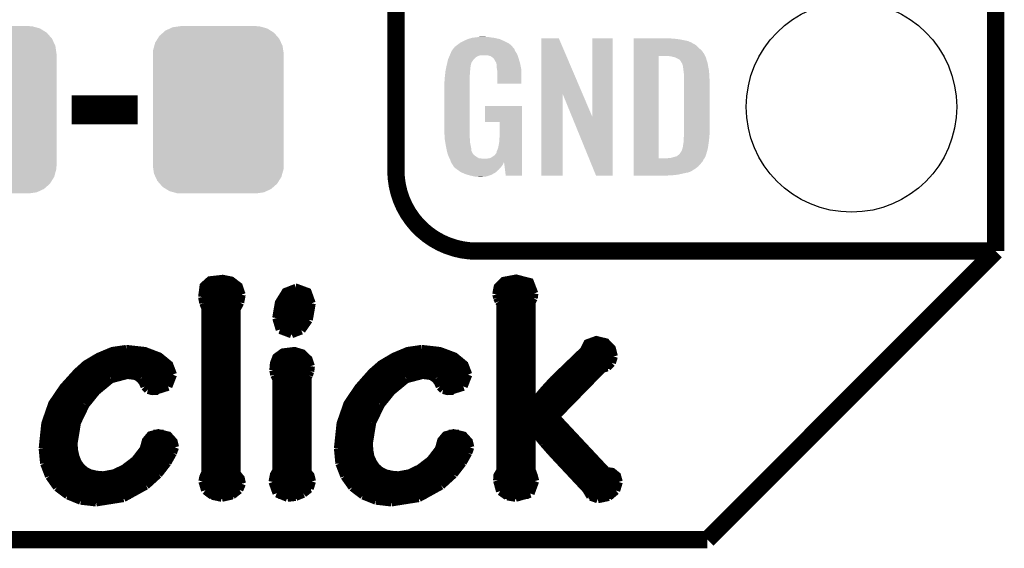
# Model space of a CAD drawing. Extents: x -1.3 to 24.2, y -3.9 to 39.2.
# Tile 13 of 26: x 15.5 to 24.2, y -3.9 to 0.8. Entities that reach past the tile are written whole.
import ezdxf

# ---------------------------------------------------------------- set-up
doc = ezdxf.new("R2010")
doc.units = 0
doc.layers.get('0').update_dxf_attribs({"linetype": 'CONTINUOUS'})
for name, color, linetype in [('SOLIDSWITCH_10_CLICK_V101_GKO', 5, 'CONTINUOUS'), ('SOLIDSWITCH_10_CLICK_V101_GTO', 14, 'CONTINUOUS'), ('SOLIDSWITCH_10_CLICK_V101_GTS', 12, 'CONTINUOUS')]:
    doc.layers.add(name, color=color, linetype=linetype)

# ---------------------------------------------------------------- blocks, each defined once
blk = doc.blocks.new('CUSTOM_69')
for points in [[(-0.486794, 0.678626), (-0.465932, 0.697008), (0.490572, 0.678626), (0.461224, 0.697008)], [(-0.465932, 0.697008), (-0.425122, 0.715892), (0.461224, 0.697008), (0.431072, 0.715892)], [(-0.425122, 0.715892), (-0.402214, 0.726492), (0.431072, 0.715892), (0.392864, 0.726492)], [(-0.402214, 0.726492), (-0.346074, 0.73466), (0.392864, 0.726492), (0.36342, 0.73466)], [(-0.346074, 0.73466), (-0.33274, 0.7366), (0.36342, 0.73466), (0.33274, 0.7366)], [(-0.555872, 0.591092), (-0.53404, 0.625952), (0.55312, 0.591092), (0.536988, 0.625952)], [(-0.53404, 0.625952), (-0.518606, 0.650592), (0.536988, 0.625952), (0.515276, 0.650592)], [(-0.518606, 0.650592), (-0.486794, 0.678626), (0.515276, 0.650592), (0.490572, 0.678626)], [(-0.57658, 0.49276), (-0.57464, 0.52344), (0.57658, 0.49276), (0.572118, 0.52344)], [(-0.57464, 0.52344), (-0.563878, 0.562234), (0.572118, 0.52344), (0.566472, 0.562234)], [(-0.563878, 0.562234), (-0.555872, 0.591092), (0.566472, 0.562234), (0.55312, 0.591092)], [(-0.57658, -0.49276), (-0.57658, 0.49276), (0.57658, -0.49276), (0.57658, 0.49276)], [(-0.572116, -0.52344), (-0.57658, -0.49276), (0.57464, -0.52344), (0.57658, -0.49276)], [(-0.566472, -0.562234), (-0.572116, -0.52344), (0.563876, -0.562234), (0.57464, -0.52344)], [(-0.553118, -0.591092), (-0.566472, -0.562234), (0.555872, -0.591092), (0.563876, -0.562234)], [(-0.536988, -0.625952), (-0.553118, -0.591092), (0.534038, -0.625952), (0.555872, -0.591092)], [(-0.515274, -0.650592), (-0.536988, -0.625952), (0.518606, -0.650592), (0.534038, -0.625952)], [(-0.490572, -0.678626), (-0.515274, -0.650592), (0.486792, -0.678626), (0.518606, -0.650592)], [(-0.461222, -0.697008), (-0.490572, -0.678626), (0.465932, -0.697008), (0.486792, -0.678626)], [(-0.431072, -0.715892), (-0.461222, -0.697008), (0.42512, -0.715892), (0.465932, -0.697008)], [(-0.392862, -0.726492), (-0.431072, -0.715892), (0.402214, -0.726492), (0.42512, -0.715892)], [(-0.36342, -0.73466), (-0.392862, -0.726492), (0.346072, -0.73466), (0.402214, -0.726492)], [(-0.33274, -0.7366), (-0.36342, -0.73466), (0.33274, -0.7366), (0.346072, -0.73466)]]:
    blk.add_solid(points)
blk = doc.blocks.new('ROUND_30')
blk.add_circle((0, 0), 0.9271)

msp = doc.modelspace()

# ---------------------------------------------------------------- linework, layer by layer
at = {"layer": 'SOLIDSWITCH_10_CLICK_V101_GKO', "const_width": 0.1524}
for points in [[(24.13, -1.27), (24.13, 36.83)], [(21.59, -3.81), (24.13, -1.27)], [(-1.27, -3.81), (21.59, -3.81)]]:
    msp.add_lwpolyline(points, dxfattribs=at)
at = {"layer": 'SOLIDSWITCH_10_CLICK_V101_GTO'}
for points, const_width in [([(18.8468, -0.5588), (18.8468, 18.3388)], 0.1524), ([(15.99184, -0.0254), (16.57096, -0.0254)], 0.254), ([(19.558, -1.27), (24.13, -1.27)], 0.1524), ([(22.84984, -1.27), (23.8506, -1.27)], 0.1524), ([(17.14246, -1.67386), (17.15516, -1.57734), (17.2085, -1.52908), (17.32026, -1.51638), (17.39646, -1.53162), (17.45996, -1.57988), (17.48536, -1.65354)], 0.0762), ([(17.15262, -1.58496), (17.46504, -1.58496)], 0.0762), ([(17.79524, -1.85928), (17.8181, -1.72466), (17.87652, -1.63068), (17.96796, -1.59512)], 0.0762), ([(17.96796, -1.59512), (17.9705, -1.59512), (18.06702, -1.63068), (18.10258, -1.72974)], 0.0762), ([(19.73326, -1.651), (19.74596, -1.58496), (19.79676, -1.53416), (19.90598, -1.51384), (20.02536, -1.54432), (20.06346, -1.64338)], 0.0762), ([(19.74596, -1.58496), (20.0533, -1.58496)], 0.0762), ([(17.14246, -1.66116), (17.48536, -1.66116)], 0.0762), ([(17.14246, -1.67386), (17.15262, -1.7272)], 0.0762), ([(17.47266, -1.72212), (17.48536, -1.65354)], 0.0762), ([(17.84858, -1.66116), (18.08988, -1.66116)], 0.0762), ([(19.73326, -1.651), (19.74088, -1.68148)], 0.0762), ([(19.7358, -1.66116), (20.06092, -1.66116)], 0.0762), ([(19.74088, -1.68148), (19.75358, -1.71196)], 0.0762), ([(20.0406, -1.71958), (20.05838, -1.68402)], 0.0762), ([(20.05838, -1.68402), (20.06346, -1.64338)], 0.0762), ([(17.15262, -1.7272), (17.1704, -1.77292)], 0.0762), ([(17.15516, -1.73736), (17.46758, -1.73736)], 0.0762), ([(17.44218, -1.78054), (17.47266, -1.72212)], 0.0762), ([(17.81302, -1.73736), (18.10258, -1.73736)], 0.0762), ([(18.07718, -1.87452), (18.10258, -1.72974)], 0.0762), ([(19.74088, -3.2893), (19.74342, -3.24612), (19.76882, -3.20294), (19.76882, -1.73228)], 0.0762), ([(19.75358, -1.71196), (19.76882, -1.73228)], 0.0762), ([(19.76882, -1.73736), (20.0406, -1.73736)], 0.0762), ([(20.0406, -2.61874), (20.0406, -1.71958)], 0.0762), ([(17.1704, -3.22072), (17.1704, -1.77292)], 0.0762), ([(17.1704, -1.81356), (17.44218, -1.81356)], 0.0762), ([(17.44218, -3.22834), (17.44218, -1.78054)], 0.0762), ([(17.79524, -1.85928), (17.82572, -1.96088)], 0.0762), ([(17.79778, -1.81356), (18.09496, -1.81356)], 0.0762), ([(19.76882, -1.81356), (20.0406, -1.81356)], 0.0762), ([(17.1704, -1.88976), (17.44218, -1.88976)], 0.0762), ([(17.79778, -1.88976), (18.06956, -1.88976)], 0.0762), ([(18.01368, -1.96596), (18.07718, -1.87452)], 0.0762), ([(19.76882, -1.88976), (20.0406, -1.88976)], 0.0762), ([(17.1704, -1.96596), (17.44218, -1.96596)], 0.0762), ([(17.82572, -1.96088), (17.92732, -1.99898)], 0.0762), ([(17.83334, -1.96596), (18.01368, -1.96596)], 0.0762), ([(17.92732, -1.99898), (18.01368, -1.96596)], 0.0762), ([(19.76882, -1.96596), (20.0406, -1.96596)], 0.0762), ([(17.1704, -2.04216), (17.44218, -2.04216)], 0.0762), ([(17.1704, -2.11836), (17.44218, -2.11836)], 0.0762), ([(19.76882, -2.04216), (20.0406, -2.04216)], 0.0762), ([(19.76882, -2.11836), (20.0406, -2.11836)], 0.0762), ([(20.0406, -2.61874), (20.04568, -2.62128), (20.15236, -2.49428), (20.23618, -2.40284), (20.50288, -2.1463), (20.5359, -2.0828), (20.6121, -2.05486), (20.69592, -2.07518), (20.74672, -2.12852), (20.7645, -2.1971)], 0.0762), ([(20.50796, -2.11836), (20.74164, -2.11836)], 0.0762), ([(15.73784, -3.00736), (15.7607, -2.78892), (15.82166, -2.61366), (15.91818, -2.47142), (16.03756, -2.33934), (16.1163, -2.26822), (16.22806, -2.20218), (16.34998, -2.15138), (16.4719, -2.1336)], 0.0762), ([(16.24076, -2.19456), (16.75384, -2.19456)], 0.0762), ([(16.4719, -2.1336), (16.47444, -2.1336), (16.63446, -2.15138), (16.76146, -2.19964), (16.84782, -2.27076), (16.88084, -2.35712)], 0.0762), ([(17.1704, -2.19456), (17.44218, -2.19456)], 0.0762), ([(17.76984, -2.31902), (17.77492, -2.25806), (17.79524, -2.20472), (17.85112, -2.16408), (17.95272, -2.15138), (18.0213, -2.1717), (18.07464, -2.2225), (18.09496, -2.28346)], 0.0762), ([(17.80286, -2.19456), (18.04924, -2.19456)], 0.0762), ([(18.3388, -3.00736), (18.36166, -2.78892), (18.42262, -2.61366), (18.51914, -2.47142), (18.63598, -2.33934), (18.71726, -2.26822), (18.82902, -2.20218), (18.95094, -2.15138), (19.07286, -2.1336)], 0.0762), ([(18.84172, -2.19456), (19.3548, -2.19456)], 0.0762), ([(19.07286, -2.1336), (19.0754, -2.1336), (19.23288, -2.15138), (19.36242, -2.19964), (19.44878, -2.27076), (19.4818, -2.35712)], 0.0762), ([(19.76882, -2.19456), (20.0406, -2.19456)], 0.0762), ([(20.45208, -2.19456), (20.7645, -2.19456)], 0.0762), ([(20.74672, -2.25298), (20.7645, -2.1971)], 0.0762), ([(16.11376, -2.27076), (16.84782, -2.27076)], 0.0762), ([(17.1704, -2.27076), (17.44218, -2.27076)], 0.0762), ([(17.77238, -2.27076), (18.09496, -2.27076)], 0.0762), ([(18.08988, -2.32918), (18.09496, -2.286)], 0.0762), ([(18.09496, -2.286), (18.09496, -2.28346)], 0.0762), ([(18.71472, -2.27076), (19.44878, -2.27076)], 0.0762), ([(19.76882, -2.27076), (20.0406, -2.27076)], 0.0762), ([(20.37334, -2.27076), (20.73656, -2.27076)], 0.0762), ([(20.66544, -2.30378), (20.70862, -2.29108)], 0.0762), ([(20.70862, -2.29108), (20.74672, -2.25298)], 0.0762), ([(16.02994, -2.34696), (16.88084, -2.34696)], 0.0762), ([(16.33728, -2.39522), (16.48206, -2.35712)], 0.0762), ([(16.48206, -2.35712), (16.55826, -2.36728)], 0.0762), ([(16.55826, -2.36728), (16.59636, -2.39522)], 0.0762), ([(16.8402, -2.46126), (16.88084, -2.35712)], 0.0762), ([(17.1704, -2.34696), (17.44218, -2.34696)], 0.0762), ([(17.76984, -2.31902), (17.77746, -2.35966)], 0.0762), ([(17.77238, -2.34696), (18.0848, -2.34696)], 0.0762), ([(17.77746, -2.35966), (17.79524, -2.39522)], 0.0762), ([(18.06702, -2.38252), (18.07718, -2.3622)], 0.0762), ([(18.07718, -2.3622), (18.08988, -2.32918)], 0.0762), ([(18.6309, -2.34696), (19.47926, -2.34696)], 0.0762), ([(18.93824, -2.39522), (19.08302, -2.35712)], 0.0762), ([(19.08302, -2.35712), (19.15922, -2.36728)], 0.0762), ([(19.15922, -2.36728), (19.19732, -2.39522)], 0.0762), ([(19.44116, -2.46126), (19.4818, -2.35712)], 0.0762), ([(19.76882, -2.34696), (20.0406, -2.34696)], 0.0762), ([(20.25142, -2.72796), (20.66544, -2.30378)], 0.0762), ([(20.2946, -2.34696), (20.62226, -2.34696)], 0.0762), ([(15.95882, -2.42316), (16.2941, -2.42316)], 0.0762), ([(16.20774, -2.5019), (16.33728, -2.39522)], 0.0762), ([(16.59636, -2.39522), (16.61922, -2.4257)], 0.0762), ([(16.61668, -2.42316), (16.8656, -2.42316)], 0.0762), ([(16.61922, -2.4257), (16.63446, -2.46126)], 0.0762), ([(16.63446, -2.46126), (16.6624, -2.4892)], 0.0762), ([(16.71066, -2.5019), (16.8402, -2.46126)], 0.0762), ([(17.1704, -2.42316), (17.44218, -2.42316)], 0.0762), ([(17.76222, -3.302), (17.77492, -3.2385), (17.79524, -3.20294), (17.79524, -2.39522)], 0.0762), ([(17.79524, -2.42316), (18.06702, -2.42316)], 0.0762), ([(18.06702, -3.21564), (18.06702, -2.38252)], 0.0762), ([(18.55978, -2.42316), (18.89506, -2.42316)], 0.0762), ([(18.8087, -2.5019), (18.93824, -2.39522)], 0.0762), ([(19.19732, -2.39522), (19.22018, -2.4257)], 0.0762), ([(19.21764, -2.42316), (19.46656, -2.42316)], 0.0762), ([(19.22018, -2.4257), (19.23542, -2.46126)], 0.0762), ([(19.23542, -2.46126), (19.26336, -2.4892)], 0.0762), ([(19.31162, -2.5019), (19.44116, -2.46126)], 0.0762), ([(19.76882, -2.42316), (20.0406, -2.42316)], 0.0762), ([(20.2184, -2.42316), (20.5486, -2.42316)], 0.0762), ([(15.89532, -2.49936), (16.21028, -2.49936)], 0.0762), ([(16.11122, -2.62128), (16.20774, -2.5019)], 0.0762), ([(16.6624, -2.4892), (16.71066, -2.5019)], 0.0762), ([(16.68272, -2.49936), (16.75384, -2.49936)], 0.0762), ([(17.1704, -2.49936), (17.44218, -2.49936)], 0.0762), ([(17.79524, -2.49936), (18.06702, -2.49936)], 0.0762), ([(18.49628, -2.49936), (18.81124, -2.49936)], 0.0762), ([(18.71218, -2.62128), (18.8087, -2.5019)], 0.0762), ([(19.26336, -2.4892), (19.31162, -2.5019)], 0.0762), ([(19.28368, -2.49936), (19.3548, -2.49936)], 0.0762), ([(19.76882, -2.49936), (20.0406, -2.49936)], 0.0762), ([(20.14982, -2.49936), (20.47494, -2.49936)], 0.0762), ([(15.84452, -2.57556), (16.14424, -2.57556)], 0.0762), ([(16.03502, -2.77876), (16.11122, -2.62128)], 0.0762), ([(17.1704, -2.57556), (17.44218, -2.57556)], 0.0762), ([(17.79524, -2.57556), (18.06702, -2.57556)], 0.0762), ([(18.44548, -2.57556), (18.7452, -2.57556)], 0.0762), ([(18.63598, -2.77876), (18.71218, -2.62128)], 0.0762), ([(19.76882, -2.57556), (20.0406, -2.57556)], 0.0762), ([(20.08378, -2.57556), (20.40128, -2.57556)], 0.0762), ([(15.80388, -2.65176), (16.09344, -2.65176)], 0.0762), ([(17.1704, -2.65176), (17.44218, -2.65176)], 0.0762), ([(17.79524, -2.65176), (18.06702, -2.65176)], 0.0762), ([(18.40484, -2.65176), (18.6944, -2.65176)], 0.0762), ([(19.76882, -2.65176), (20.32508, -2.65176)], 0.0762), ([(15.75562, -2.80416), (16.0274, -2.80416)], 0.0762), ([(15.77594, -2.72796), (16.05534, -2.72796)], 0.0762), ([(16.00454, -2.96418), (16.03502, -2.77876)], 0.0762), ([(17.1704, -2.72796), (17.44218, -2.72796)], 0.0762), ([(17.1704, -2.80416), (17.44218, -2.80416)], 0.0762), ([(17.79524, -2.72796), (18.06702, -2.72796)], 0.0762), ([(17.79524, -2.80416), (18.06702, -2.80416)], 0.0762), ([(18.35658, -2.80416), (18.62836, -2.80416)], 0.0762), ([(18.3769, -2.72796), (18.6563, -2.72796)], 0.0762), ([(18.6055, -2.96418), (18.63598, -2.77876)], 0.0762), ([(19.76882, -2.72796), (20.25142, -2.72796)], 0.0762), ([(19.76882, -2.80416), (20.32254, -2.80416)], 0.0762), ([(20.25142, -2.72796), (20.701, -3.20802), (20.7518, -3.21564), (20.79244, -3.24866), (20.80768, -3.302)], 0.0762), ([(15.74292, -2.88036), (16.00962, -2.88036)], 0.0762), ([(16.00454, -2.96418), (16.00962, -3.02768), (16.02232, -3.08356), (16.04264, -3.13182), (16.07058, -3.17246), (16.10868, -3.20548), (16.1544, -3.22834), (16.20774, -3.24104), (16.2687, -3.24612), (16.36522, -3.22834), (16.45412, -3.18516), (16.55064, -3.1115), (16.62684, -3.01244), (16.64716, -2.93878), (16.68526, -2.89306), (16.75384, -2.87528), (16.8402, -2.8956), (16.88592, -2.9464), (16.89862, -2.9972)], 0.0762), ([(16.71066, -2.88036), (16.8021, -2.88036)], 0.0762), ([(17.1704, -2.88036), (17.44218, -2.88036)], 0.0762), ([(17.79524, -2.88036), (18.06702, -2.88036)], 0.0762), ([(18.34388, -2.88036), (18.61058, -2.88036)], 0.0762), ([(18.6055, -2.96418), (18.61058, -3.02768), (18.62074, -3.08356), (18.6436, -3.13182), (18.67154, -3.17246), (18.70964, -3.20548), (18.75536, -3.22834), (18.8087, -3.24104), (18.86966, -3.24612), (18.96618, -3.22834), (19.05508, -3.18516), (19.1516, -3.1115), (19.2278, -3.01244), (19.24812, -2.93878), (19.28622, -2.89306), (19.3548, -2.87528), (19.44116, -2.8956), (19.48688, -2.9464), (19.49958, -2.9972)], 0.0762), ([(19.31162, -2.88036), (19.40306, -2.88036)], 0.0762), ([(19.76882, -2.88036), (20.0406, -2.88036)], 0.0762), ([(20.0406, -2.83718), (20.04568, -2.83464)], 0.0762), ([(20.0406, -3.19786), (20.0406, -2.83718)], 0.0762), ([(20.04568, -2.83464), (20.14728, -2.9591)], 0.0762), ([(20.08124, -2.88036), (20.39366, -2.88036)], 0.0762), ([(15.73784, -2.95656), (16.00454, -2.95656)], 0.0762), ([(16.64208, -2.95656), (16.88846, -2.95656)], 0.0762), ([(17.1704, -2.95656), (17.44218, -2.95656)], 0.0762), ([(17.79524, -2.95656), (18.06702, -2.95656)], 0.0762), ([(18.3388, -2.95656), (18.6055, -2.95656)], 0.0762), ([(19.24304, -2.95656), (19.48942, -2.95656)], 0.0762), ([(19.76882, -2.95656), (20.0406, -2.95656)], 0.0762), ([(20.14474, -2.95656), (20.46478, -2.95656)], 0.0762), ([(20.14728, -2.9591), (20.22348, -3.04546)], 0.0762), ([(15.73784, -3.00736), (15.75054, -3.13944)], 0.0762), ([(15.73784, -3.03276), (16.00962, -3.03276)], 0.0762), ([(16.61414, -3.03276), (16.88592, -3.03276)], 0.0762), ([(16.83258, -3.13182), (16.88084, -3.04546)], 0.0762), ([(16.88084, -3.04546), (16.89862, -2.9972)], 0.0762), ([(17.1704, -3.03276), (17.44218, -3.03276)], 0.0762), ([(17.79524, -3.03276), (18.06702, -3.03276)], 0.0762), ([(18.3388, -3.00736), (18.3515, -3.13944)], 0.0762), ([(18.3388, -3.03276), (18.61058, -3.03276)], 0.0762), ([(19.2151, -3.03276), (19.48688, -3.03276)], 0.0762), ([(19.43354, -3.13182), (19.4818, -3.04546)], 0.0762), ([(19.4818, -3.04546), (19.49958, -2.9972)], 0.0762), ([(19.76882, -3.03276), (20.0406, -3.03276)], 0.0762), ([(20.21078, -3.03276), (20.5359, -3.03276)], 0.0762), ([(20.22348, -3.04546), (20.5232, -3.3655)], 0.0762), ([(15.74546, -3.10896), (16.02994, -3.10896)], 0.0762), ([(15.75054, -3.13944), (15.79372, -3.2512)], 0.0762), ([(16.55318, -3.10896), (16.84782, -3.10896)], 0.0762), ([(16.75384, -3.23342), (16.83258, -3.13182)], 0.0762), ([(17.1704, -3.10896), (17.44218, -3.10896)], 0.0762), ([(17.79524, -3.10896), (18.06702, -3.10896)], 0.0762), ([(18.34642, -3.10896), (18.6309, -3.10896)], 0.0762), ([(18.3515, -3.13944), (18.39468, -3.2512)], 0.0762), ([(19.15414, -3.10896), (19.44878, -3.10896)], 0.0762), ([(19.3548, -3.23342), (19.43354, -3.13182)], 0.0762), ([(19.76882, -3.10896), (20.0406, -3.10896)], 0.0762), ([(20.2819, -3.10896), (20.60702, -3.10896)], 0.0762), ([(15.76578, -3.18516), (16.08328, -3.18516)], 0.0762), ([(16.45666, -3.18516), (16.79448, -3.18516)], 0.0762), ([(16.64462, -3.33248), (16.75384, -3.23342)], 0.0762), ([(17.145, -3.29692), (17.15262, -3.25882), (17.1704, -3.22072)], 0.0762), ([(17.1704, -3.18516), (17.44218, -3.18516)], 0.0762), ([(17.44218, -3.22834), (17.47774, -3.27152), (17.4879, -3.31724)], 0.0762), ([(17.79524, -3.18516), (18.06702, -3.18516)], 0.0762), ([(18.06702, -3.21564), (18.09242, -3.24612), (18.10512, -3.29692)], 0.0762), ([(18.36674, -3.18516), (18.68424, -3.18516)], 0.0762), ([(19.05762, -3.18516), (19.39544, -3.18516)], 0.0762), ([(19.24558, -3.33248), (19.3548, -3.23342)], 0.0762), ([(19.76882, -3.18516), (20.0406, -3.18516)], 0.0762), ([(20.0406, -3.19786), (20.05838, -3.24612), (20.07108, -3.29438)], 0.0762), ([(20.35302, -3.18516), (20.67814, -3.18516)], 0.0762), ([(15.79372, -3.2512), (15.8623, -3.34772)], 0.0762), ([(15.7988, -3.26136), (16.72844, -3.26136)], 0.0762), ([(16.4465, -3.4417), (16.64462, -3.33248)], 0.0762), ([(17.145, -3.29692), (17.16786, -3.37566)], 0.0762), ([(17.15262, -3.26136), (17.47012, -3.26136)], 0.0762), ([(17.46504, -3.37058), (17.4879, -3.31724)], 0.0762), ([(17.76222, -3.302), (17.79778, -3.40106)], 0.0762), ([(17.7673, -3.26136), (18.0975, -3.26136)], 0.0762), ([(18.0848, -3.36042), (18.10512, -3.29692)], 0.0762), ([(18.39468, -3.2512), (18.46326, -3.34772)], 0.0762), ([(18.39976, -3.26136), (19.3294, -3.26136)], 0.0762), ([(19.04746, -3.4417), (19.24558, -3.33248)], 0.0762), ([(19.74088, -3.26136), (20.066, -3.26136)], 0.0762), ([(19.74088, -3.2893), (19.76628, -3.38328)], 0.0762), ([(20.03044, -3.4036), (20.07108, -3.29438)], 0.0762), ([(20.42414, -3.26136), (20.79752, -3.26136)], 0.0762), ([(20.78482, -3.3782), (20.80768, -3.302)], 0.0762), ([(15.85468, -3.33756), (16.637, -3.33756)], 0.0762), ([(15.8623, -3.34772), (15.95628, -3.41884)], 0.0762), ([(15.94866, -3.41376), (16.51254, -3.41376)], 0.0762), ([(15.95628, -3.41884), (16.07058, -3.46456)], 0.0762), ([(17.15008, -3.33756), (17.48536, -3.33756)], 0.0762), ([(17.16786, -3.37566), (17.22882, -3.42138)], 0.0762), ([(17.21104, -3.41376), (17.41424, -3.41376)], 0.0762), ([(17.31264, -3.43916), (17.40408, -3.41884)], 0.0762), ([(17.40408, -3.41884), (17.46504, -3.37058)], 0.0762), ([(17.76476, -3.33756), (18.0975, -3.33756)], 0.0762), ([(17.79778, -3.40106), (17.89176, -3.43916)], 0.0762), ([(17.81048, -3.41376), (18.01622, -3.41376)], 0.0762), ([(17.96288, -3.43154), (18.03146, -3.4036)], 0.0762), ([(18.03146, -3.4036), (18.0848, -3.36042)], 0.0762), ([(18.45564, -3.33756), (19.23796, -3.33756)], 0.0762), ([(18.46326, -3.34772), (18.55724, -3.41884)], 0.0762), ([(18.54962, -3.41376), (19.1135, -3.41376)], 0.0762), ([(18.55724, -3.41884), (18.67154, -3.46456)], 0.0762), ([(19.74596, -3.33756), (20.06854, -3.33756)], 0.0762), ([(19.76628, -3.38328), (19.82724, -3.42646)], 0.0762), ([(19.79676, -3.41376), (20.01774, -3.41376)], 0.0762), ([(19.9009, -3.43916), (20.03044, -3.4036)], 0.0762), ([(20.49526, -3.33756), (20.8026, -3.33756)], 0.0762), ([(20.5232, -3.3655), (20.5613, -3.429)], 0.0762), ([(20.54606, -3.41376), (20.7518, -3.41376)], 0.0762), ([(20.72132, -3.43154), (20.78482, -3.3782)], 0.0762), ([(16.07058, -3.46456), (16.2052, -3.4798)], 0.0762), ([(16.2052, -3.4798), (16.4465, -3.4417)], 0.0762), ([(17.22882, -3.42138), (17.31264, -3.43916)], 0.0762), ([(17.89176, -3.43916), (17.96288, -3.43154)], 0.0762), ([(18.67154, -3.46456), (18.80616, -3.4798)], 0.0762), ([(18.80616, -3.4798), (19.04746, -3.4417)], 0.0762), ([(19.82724, -3.42646), (19.9009, -3.43916)], 0.0762), ([(20.5613, -3.429), (20.6248, -3.45186)], 0.0762), ([(20.6248, -3.45186), (20.72132, -3.43154)], 0.0762)]:
    msp.add_lwpolyline(points, dxfattribs=dict(at, const_width=const_width))
at = {"layer": 'SOLIDSWITCH_10_CLICK_V101_GTO', "const_width": 0.1524}
msp.add_lwpolyline([(18.8468, -0.5588, 0.4142136), (19.558, -1.27)], format="xyb", dxfattribs=at)
at = {"layer": 'SOLIDSWITCH_10_CLICK_V101_GTO'}
for points in [[(19.513974, 0.60706), (19.522442, 0.6096), (19.718018, 0.60706), (19.69897, 0.6096)], [(19.522442, 0.6096), (19.55292, 0.61214), (19.69897, 0.6096), (19.67992, 0.61214)], [(19.55292, 0.61214), (19.56816, 0.61468), (19.67992, 0.61214), (19.664682, 0.61468)], [(19.56816, 0.61468), (19.583402, 0.61722), (19.646902, 0.61468), (19.636742, 0.61722)], [(19.357342, 0.51563), (19.361912, 0.523242), (19.88565, 0.51563), (19.878042, 0.523242)], [(19.361912, 0.523242), (19.36496, 0.528316), (19.878042, 0.523242), (19.875502, 0.528316)], [(19.36496, 0.528316), (19.364964, 0.528322), (19.875502, 0.528316), (19.875498, 0.528322)], [(19.364964, 0.528322), (19.38782, 0.5461), (19.875498, 0.528322), (19.85772, 0.5461)], [(19.38782, 0.5461), (19.387822, 0.546102), (19.85772, 0.5461), (19.857718, 0.546102)], [(19.387822, 0.546102), (19.405282, 0.5588), (19.857718, 0.546102), (19.842476, 0.5588)], [(19.405282, 0.5588), (19.415762, 0.56642), (19.842476, 0.5588), (19.827238, 0.56642)], [(19.415762, 0.56642), (19.44116, 0.57912), (19.827238, 0.56642), (19.80184, 0.57912)], [(19.44116, 0.57912), (19.45132, 0.5842), (19.80184, 0.57912), (19.790228, 0.5842)], [(19.45132, 0.5842), (19.47418, 0.59436), (19.790228, 0.5842), (19.767004, 0.59436)], [(19.47418, 0.59436), (19.481794, 0.596898), (19.767004, 0.59436), (19.761202, 0.596898)], [(19.481794, 0.596898), (19.49704, 0.60198), (19.761202, 0.596898), (19.739606, 0.60198)], [(19.49704, 0.60198), (19.513974, 0.60706), (19.739606, 0.60198), (19.718018, 0.60706)], [(20.126974, 0.116718), (20.126982, 0.604504), (20.489968, 0.116718), (20.281904, 0.604504)], [(20.126982, 0.604504), (20.126984, 0.60452), (20.281904, 0.604504), (20.126984, 0.60452)], [(20.57654, -0.086242), (20.576562, 0.604496), (20.756866, -0.086242), (20.75688, 0.604496)], [(20.576562, 0.604496), (20.576564, 0.60452), (20.75688, 0.604496), (20.576564, 0.60452)], [(20.939782, 0.60198), (20.939784, 0.60452), (21.27504, 0.60198), (21.24964, 0.60452)], [(20.939782, 0.59944), (20.939782, 0.60198), (21.30806, 0.59944), (21.27504, 0.60198)], [(20.939782, 0.59436), (20.939782, 0.59944), (21.346158, 0.59436), (21.30806, 0.59944)], [(20.939782, 0.579118), (20.939782, 0.59436), (21.422362, 0.579118), (21.346158, 0.59436)], [(20.939782, 0.563878), (20.939782, 0.579118), (21.455378, 0.563878), (21.422362, 0.579118)], [(20.939782, 0.561338), (20.939782, 0.563878), (21.457924, 0.561338), (21.455378, 0.563878)], [(20.939782, 0.54864), (20.939782, 0.561338), (21.483318, 0.54864), (21.457924, 0.561338)], [(20.939782, 0.533402), (20.939782, 0.54864), (21.5011, 0.533402), (21.483318, 0.54864)], [(20.939782, 0.51562), (20.939782, 0.533402), (21.51888, 0.51562), (21.5011, 0.533402)], [(19.307608, 0.421638), (19.314026, 0.436878), (19.535138, 0.421638), (19.550378, 0.436878)], [(19.314026, 0.436878), (19.317234, 0.4445), (19.550378, 0.436878), (19.563078, 0.4445)], [(19.317234, 0.4445), (19.321512, 0.454658), (19.563078, 0.4445), (19.591018, 0.454658)], [(19.321512, 0.45466), (19.324722, 0.462282), (19.918682, 0.45466), (19.91614, 0.462282)], [(19.321512, 0.454658), (19.321512, 0.45466), (19.591018, 0.454658), (19.654516, 0.45466)], [(19.324722, 0.462282), (19.32686, 0.46736), (19.91614, 0.462282), (19.91291, 0.46736)], [(19.32686, 0.46736), (19.33702, 0.49022), (19.91291, 0.46736), (19.898362, 0.49022)], [(19.33702, 0.49022), (19.337022, 0.490222), (19.898362, 0.49022), (19.898362, 0.490222)], [(19.337022, 0.490222), (19.352256, 0.513076), (19.898362, 0.490222), (19.888202, 0.513076)], [(19.352256, 0.513076), (19.35226, 0.513082), (19.888202, 0.513076), (19.888198, 0.513082)], [(19.35226, 0.513082), (19.352284, 0.51562), (19.888198, 0.513082), (19.88566, 0.51562)], [(19.352284, 0.51562), (19.357342, 0.51563), (19.88566, 0.51562), (19.88565, 0.51563)], [(19.669762, 0.44958), (19.654516, 0.45466), (19.920374, 0.44958), (19.918682, 0.45466)], [(19.67992, 0.447042), (19.669762, 0.44958), (19.92122, 0.447042), (19.920374, 0.44958)], [(19.695158, 0.436882), (19.67992, 0.447042), (19.924608, 0.436882), (19.92122, 0.447042)], [(19.700236, 0.434342), (19.695158, 0.436882), (19.925454, 0.434342), (19.924608, 0.436882)], [(19.708948, 0.42418), (19.700236, 0.434342), (19.92884, 0.42418), (19.925454, 0.434342)], [(20.939762, -0.452098), (20.93978, 0.44704), (21.16074, -0.452098), (21.160762, 0.44704)], [(20.93978, 0.495298), (20.939782, 0.51562), (21.54174, 0.495298), (21.51888, 0.51562)], [(20.93978, 0.4699), (20.93978, 0.495298), (21.55952, 0.4699), (21.54174, 0.495298)], [(20.93978, 0.44704), (20.93978, 0.4699), (21.57199, 0.44704), (21.55952, 0.4699)], [(21.272502, 0.4445), (21.252178, 0.44704), (21.573376, 0.4445), (21.57199, 0.44704)], [(21.28139, 0.44196), (21.272502, 0.4445), (21.57476, 0.44196), (21.573376, 0.4445)], [(21.290278, 0.43942), (21.28139, 0.44196), (21.576032, 0.43942), (21.57476, 0.44196)], [(21.302982, 0.436878), (21.290278, 0.43942), (21.577302, 0.436878), (21.576032, 0.43942)], [(21.315682, 0.431798), (21.302982, 0.436878), (21.578572, 0.431798), (21.577302, 0.436878)], [(19.289026, 0.342898), (19.291164, 0.353058), (19.50212, 0.342898), (19.50466, 0.353058)], [(19.291164, 0.353058), (19.29277, 0.360678), (19.50466, 0.353058), (19.50466, 0.360678)], [(19.29277, 0.360678), (19.29384, 0.36576), (19.50466, 0.360678), (19.506044, 0.36576)], [(19.29384, 0.36576), (19.299282, 0.388622), (19.506044, 0.36576), (19.512278, 0.388622)], [(19.299282, 0.388622), (19.30412, 0.408938), (19.512278, 0.388622), (19.52498, 0.408938)], [(19.30412, 0.408938), (19.306542, 0.419102), (19.52498, 0.408938), (19.533108, 0.419102)], [(19.306542, 0.419102), (19.307608, 0.421638), (19.533108, 0.419102), (19.535138, 0.421638)], [(19.71548, 0.416558), (19.708948, 0.42418), (19.931082, 0.416558), (19.92884, 0.42418)], [(19.72564, 0.396242), (19.71548, 0.416558), (19.937058, 0.396242), (19.931082, 0.416558)], [(19.730716, 0.388626), (19.72564, 0.396242), (19.939298, 0.388626), (19.937058, 0.396242)], [(19.73072, 0.381004), (19.730716, 0.388626), (19.94154, 0.381004), (19.939298, 0.388626)], [(19.730722, 0.381002), (19.73072, 0.381004), (19.94154, 0.381002), (19.94154, 0.381004)], [(19.733258, 0.375924), (19.730722, 0.381002), (19.942508, 0.375924), (19.94154, 0.381002)], [(19.73326, 0.360682), (19.733258, 0.375924), (19.945412, 0.360682), (19.942508, 0.375924)], [(19.7358, 0.34036), (19.73326, 0.360682), (19.949282, 0.34036), (19.945412, 0.360682)], [(21.323302, 0.42672), (21.315682, 0.431798), (21.57984, 0.42672), (21.578572, 0.431798)], [(21.328384, 0.42418), (21.323302, 0.42672), (21.580566, 0.42418), (21.57984, 0.42672)], [(21.330924, 0.424178), (21.328384, 0.42418), (21.580568, 0.424178), (21.580566, 0.42418)], [(21.34108, 0.419098), (21.330924, 0.424178), (21.582018, 0.419098), (21.580568, 0.424178)], [(21.351238, 0.40894), (21.34108, 0.419098), (21.58492, 0.40894), (21.582018, 0.419098)], [(21.35124, 0.408938), (21.351238, 0.40894), (21.584922, 0.408938), (21.58492, 0.40894)], [(21.363938, 0.38862), (21.35124, 0.408938), (21.591694, 0.38862), (21.584922, 0.408938)], [(21.36521, 0.38608), (21.363938, 0.38862), (21.59254, 0.38608), (21.591694, 0.38862)], [(21.36902, 0.378458), (21.36521, 0.38608), (21.593812, 0.378458), (21.59254, 0.38608)], [(21.37156, 0.37084), (21.36902, 0.378458), (21.59508, 0.37084), (21.593812, 0.378458)], [(21.3741, 0.365756), (21.37156, 0.37084), (21.595928, 0.365756), (21.59508, 0.37084)], [(21.3741, 0.363218), (21.3741, 0.365756), (21.596352, 0.363218), (21.595928, 0.365756)], [(21.37537, 0.3556), (21.3741, 0.363218), (21.59762, 0.3556), (21.596352, 0.363218)], [(21.37664, 0.34798), (21.37537, 0.3556), (21.599144, 0.34798), (21.59762, 0.3556)], [(21.38045, 0.3175), (21.37664, 0.34798), (21.60524, 0.3175), (21.599144, 0.34798)], [(19.27606, 0.25146), (19.2786, 0.26924), (19.49704, 0.25146), (19.49704, 0.26924)], [(19.2786, 0.26924), (19.279134, 0.274318), (19.49704, 0.26924), (19.49704, 0.274318)], [(19.279134, 0.274318), (19.28154, 0.29718), (19.49704, 0.274318), (19.49958, 0.29718)], [(19.28154, 0.29718), (19.283412, 0.314958), (19.49958, 0.29718), (19.49958, 0.314958)], [(19.283412, 0.314958), (19.28368, 0.3175), (19.49958, 0.314958), (19.500002, 0.3175)], [(19.28368, 0.3175), (19.286352, 0.330198), (19.500002, 0.3175), (19.50212, 0.330198)], [(19.286352, 0.330198), (19.289026, 0.342898), (19.50212, 0.330198), (19.50212, 0.342898)], [(19.737756, 0.327658), (19.7358, 0.34036), (19.9517, 0.327658), (19.949282, 0.34036)], [(19.74088, 0.307342), (19.737756, 0.327658), (19.951696, 0.307342), (19.9517, 0.327658)], [(19.74088, 0.203224), (19.74088, 0.307342), (19.951676, 0.203224), (19.951696, 0.307342)], [(21.38426, 0.287018), (21.38045, 0.3175), (21.607034, 0.287018), (21.60524, 0.3175)], [(21.38426, 0.27432), (21.38426, 0.287018), (21.60778, 0.27432), (21.607034, 0.287018)], [(21.38426, 0.228602), (21.38426, 0.27432), (21.61032, 0.228602), (21.60778, 0.27432)], [(19.27352, 0.218442), (19.27606, 0.233682), (19.49704, 0.218442), (19.49704, 0.233682)], [(19.27352, -0.20574), (19.27352, 0.218442), (19.49704, -0.20574), (19.49704, 0.218442)], [(19.27606, 0.233682), (19.27606, 0.25146), (19.49704, 0.233682), (19.49704, 0.25146)], [(19.951676, 0.2032), (19.74088, 0.203224), (19.951676, 0.2032), (19.951676, 0.203224)], [(21.38426, -0.23622), (21.38426, 0.228602), (21.61032, -0.23622), (21.61032, 0.228602)], [(20.12696, -0.604496), (20.126974, 0.116718), (20.314896, -0.604496), (20.31492, 0.116718)], [(20.397834, -0.086242), (20.31492, 0.116718), (20.57654, -0.086242), (20.489968, 0.116718)], [(19.63166, -0.132056), (19.631682, 0.007596), (19.956774, -0.132056), (19.95678, 0.007596)], [(19.631682, 0.007596), (19.631684, 0.00762), (19.95678, 0.007596), (19.631684, 0.00762)], [(20.609556, -0.604504), (20.397834, -0.086242), (20.756856, -0.604504), (20.756866, -0.086242)], [(19.761176, -0.13208), (19.63166, -0.132056), (19.956774, -0.13208), (19.956774, -0.132056)], [(19.7612, -0.243842), (19.761176, -0.13208), (19.95677, -0.243842), (19.956774, -0.13208)], [(19.275788, -0.26924), (19.27352, -0.20574), (19.49704, -0.26924), (19.49704, -0.20574)], [(19.75866, -0.28194), (19.7612, -0.243842), (19.956768, -0.28194), (19.95677, -0.243842)], [(21.383336, -0.26162), (21.38426, -0.25146), (21.60778, -0.26162), (21.608796, -0.25146)], [(21.38426, -0.25146), (21.38426, -0.23622), (21.608796, -0.25146), (21.61032, -0.23622)], [(19.27606, -0.276858), (19.275788, -0.26924), (19.497994, -0.276858), (19.49704, -0.26924)], [(19.278094, -0.289562), (19.27606, -0.276858), (19.49958, -0.289562), (19.497994, -0.276858)], [(19.281752, -0.312422), (19.278094, -0.289562), (19.49958, -0.312422), (19.49958, -0.289562)], [(19.285408, -0.33528), (19.281752, -0.312422), (19.50466, -0.33528), (19.49958, -0.312422)], [(19.28622, -0.34036), (19.285408, -0.33528), (19.505676, -0.34036), (19.50466, -0.33528)], [(19.290284, -0.36068), (19.28622, -0.34036), (19.50974, -0.36068), (19.505676, -0.34036)], [(19.74596, -0.365758), (19.75104, -0.3429), (19.956764, -0.365758), (19.956766, -0.3429)], [(19.75104, -0.3429), (19.75612, -0.31496), (19.956766, -0.3429), (19.956766, -0.31496)], [(19.75612, -0.31496), (19.75866, -0.28194), (19.956766, -0.31496), (19.956768, -0.28194)], [(21.3741, -0.353064), (21.376638, -0.345442), (21.59653, -0.353064), (21.597618, -0.345442)], [(21.376638, -0.345442), (21.37664, -0.335282), (21.597618, -0.345442), (21.59907, -0.335282)], [(21.37664, -0.335282), (21.37918, -0.322578), (21.59907, -0.335282), (21.600886, -0.322578)], [(21.37918, -0.322578), (21.38172, -0.30226), (21.600886, -0.322578), (21.603788, -0.30226)], [(21.38172, -0.279398), (21.383336, -0.26162), (21.606298, -0.279398), (21.60778, -0.26162)], [(21.38172, -0.2921), (21.38172, -0.279398), (21.60524, -0.2921), (21.606298, -0.279398)], [(21.38172, -0.30226), (21.38172, -0.2921), (21.603788, -0.30226), (21.60524, -0.2921)], [(19.295874, -0.388622), (19.290284, -0.36068), (19.512282, -0.388622), (19.50974, -0.36068)], [(19.29638, -0.391162), (19.295874, -0.388622), (19.513554, -0.391162), (19.512282, -0.388622)], [(19.301714, -0.408938), (19.29638, -0.391162), (19.522442, -0.408938), (19.513554, -0.391162)], [(19.302478, -0.411484), (19.301714, -0.408938), (19.524982, -0.411484), (19.522442, -0.408938)], [(19.304, -0.416558), (19.302478, -0.411484), (19.527524, -0.416558), (19.524982, -0.411484)], [(19.304, -0.416562), (19.304, -0.416558), (19.52753, -0.416562), (19.527524, -0.416558)], [(19.306858, -0.424182), (19.304, -0.416562), (19.53768, -0.424182), (19.52753, -0.416562)], [(19.309716, -0.4318), (19.306858, -0.424182), (19.5453, -0.4318), (19.53768, -0.424182)], [(19.31162, -0.43688), (19.309716, -0.4318), (19.552922, -0.43688), (19.5453, -0.4318)], [(19.70024, -0.43688), (19.718022, -0.424178), (19.956762, -0.43688), (19.956762, -0.424178)], [(19.718022, -0.424178), (19.730722, -0.406398), (19.956762, -0.424178), (19.956762, -0.406398)], [(19.730722, -0.406398), (19.73326, -0.403856), (19.956762, -0.406398), (19.956762, -0.403856)], [(19.73326, -0.403856), (19.733262, -0.396236), (19.956762, -0.403856), (19.956764, -0.396236)], [(19.733262, -0.396236), (19.73834, -0.38354), (19.956764, -0.396236), (19.956764, -0.38354)], [(19.73834, -0.38354), (19.74596, -0.365758), (19.956764, -0.38354), (19.956764, -0.365758)], [(21.32076, -0.43434), (21.333456, -0.424184), (21.57476, -0.43434), (21.577884, -0.424184)], [(21.333456, -0.424184), (21.335994, -0.42418), (21.577884, -0.424184), (21.577886, -0.42418)], [(21.335994, -0.42418), (21.338542, -0.421638), (21.577886, -0.42418), (21.578668, -0.421638)], [(21.338542, -0.421638), (21.35124, -0.4064), (21.578668, -0.421638), (21.583356, -0.4064)], [(21.35124, -0.4064), (21.354414, -0.40132), (21.583356, -0.4064), (21.58492, -0.40132)], [(21.354414, -0.40132), (21.363938, -0.386082), (21.58492, -0.40132), (21.588982, -0.386082)], [(21.363938, -0.386082), (21.371558, -0.363222), (21.588982, -0.386082), (21.59508, -0.363222)], [(21.371558, -0.363222), (21.374098, -0.355602), (21.59508, -0.363222), (21.596168, -0.355602)], [(21.374098, -0.355602), (21.3741, -0.353064), (21.596168, -0.355602), (21.59653, -0.353064)], [(19.313798, -0.441958), (19.31162, -0.43688), (19.560538, -0.441958), (19.552922, -0.43688)], [(19.318152, -0.45212), (19.313798, -0.441958), (19.578324, -0.45212), (19.560538, -0.441958)], [(19.31924, -0.45466), (19.318152, -0.45212), (19.60118, -0.45466), (19.578324, -0.45212)], [(19.32051, -0.4572), (19.31924, -0.45466), (19.626578, -0.4572), (19.60118, -0.45466)], [(19.32686, -0.4699), (19.32051, -0.4572), (19.95676, -0.4699), (19.95676, -0.4572)], [(19.33194, -0.485138), (19.32686, -0.4699), (19.95676, -0.485138), (19.95676, -0.4699)], [(19.332708, -0.486674), (19.33194, -0.485138), (19.95676, -0.486674), (19.95676, -0.485138)], [(19.33271, -0.486676), (19.332708, -0.486674), (19.7993, -0.486676), (19.79932, -0.486674)], [(19.333214, -0.487686), (19.33271, -0.486676), (19.799294, -0.487686), (19.7993, -0.486676)], [(19.334484, -0.490224), (19.333214, -0.487686), (19.796758, -0.490224), (19.799294, -0.487686)], [(19.33702, -0.495298), (19.334484, -0.490224), (19.794582, -0.495298), (19.796758, -0.490224)], [(19.345486, -0.507998), (19.33702, -0.495298), (19.789138, -0.507998), (19.794582, -0.495298)], [(19.34718, -0.51054), (19.345486, -0.507998), (19.78723, -0.51054), (19.789138, -0.507998)], [(19.349714, -0.513074), (19.34718, -0.51054), (19.78533, -0.513074), (19.78723, -0.51054)], [(19.34972, -0.515618), (19.349714, -0.513074), (19.783424, -0.515618), (19.78533, -0.513074)], [(19.358792, -0.52832), (19.34972, -0.515618), (19.7739, -0.52832), (19.783424, -0.515618)], [(19.639282, -0.4572), (19.65198, -0.45466), (19.95676, -0.4572), (19.95676, -0.45466)], [(19.65198, -0.45466), (19.669762, -0.452118), (19.95676, -0.45466), (19.95676, -0.452118)], [(19.669762, -0.452118), (19.685004, -0.447038), (19.95676, -0.452118), (19.956762, -0.447038)], [(19.685004, -0.447038), (19.70024, -0.43688), (19.956762, -0.447038), (19.956762, -0.43688)], [(19.814538, -0.604498), (19.79932, -0.486674), (19.956756, -0.604498), (19.95676, -0.486674)], [(20.93976, -0.523242), (20.939762, -0.482598), (21.511258, -0.523242), (21.54682, -0.482598)], [(20.939762, -0.45212), (20.939762, -0.452098), (21.239478, -0.45212), (21.16074, -0.452098)], [(20.939762, -0.462282), (20.939762, -0.45212), (21.556978, -0.462282), (21.565106, -0.45212)], [(20.939762, -0.482598), (20.939762, -0.462282), (21.54682, -0.482598), (21.556978, -0.462282)], [(21.239478, -0.45212), (21.254718, -0.44958), (21.565106, -0.45212), (21.567138, -0.44958)], [(21.267418, -0.44958), (21.267424, -0.449578), (21.567138, -0.44958), (21.56714, -0.449578)], [(21.267424, -0.449578), (21.320758, -0.434342), (21.56714, -0.449578), (21.574758, -0.434342)], [(21.320758, -0.434342), (21.32076, -0.43434), (21.574758, -0.434342), (21.57476, -0.43434)], [(19.362418, -0.533398), (19.358792, -0.52832), (19.769386, -0.533398), (19.7739, -0.52832)], [(19.38274, -0.54864), (19.362418, -0.533398), (19.755836, -0.54864), (19.769386, -0.533398)], [(19.386298, -0.55118), (19.38274, -0.54864), (19.75358, -0.55118), (19.755836, -0.54864)], [(19.418298, -0.574038), (19.386298, -0.55118), (19.728436, -0.574038), (19.75358, -0.55118)], [(19.424114, -0.576582), (19.418298, -0.574038), (19.725638, -0.576582), (19.728436, -0.574038)], [(19.458938, -0.59182), (19.424114, -0.576582), (19.698968, -0.59182), (19.725638, -0.576582)], [(19.476212, -0.5969), (19.458938, -0.59182), (19.690078, -0.5969), (19.698968, -0.59182)], [(19.50212, -0.60452), (19.476212, -0.5969), (19.668488, -0.60452), (19.690078, -0.5969)], [(19.53768, -0.61214), (19.50212, -0.60452), (19.646898, -0.61214), (19.668488, -0.60452)], [(19.956756, -0.60452), (19.814538, -0.604498), (19.956756, -0.60452), (19.956756, -0.604498)], [(20.314896, -0.60452), (20.12696, -0.604496), (20.314896, -0.60452), (20.314896, -0.604496)], [(20.756856, -0.60452), (20.609556, -0.604504), (20.756856, -0.60452), (20.756856, -0.604504)], [(20.93976, -0.543562), (20.93976, -0.523242), (21.485858, -0.543562), (21.511258, -0.523242)], [(20.93976, -0.561342), (20.93976, -0.543562), (21.455378, -0.561342), (21.485858, -0.543562)], [(20.93976, -0.563882), (20.93976, -0.561342), (21.452836, -0.563882), (21.455378, -0.561342)], [(20.93976, -0.56896), (20.93976, -0.563882), (21.44268, -0.56896), (21.452836, -0.563882)], [(20.93976, -0.57658), (20.93976, -0.56896), (21.424898, -0.57658), (21.44268, -0.56896)], [(20.93976, -0.58166), (20.93976, -0.57658), (21.39696, -0.58166), (21.424898, -0.57658)], [(20.93976, -0.58928), (20.93976, -0.58166), (21.36394, -0.58928), (21.39696, -0.58166)], [(20.93976, -0.5969), (20.93976, -0.58928), (21.328378, -0.5969), (21.36394, -0.58928)], [(20.93976, -0.60198), (20.93976, -0.5969), (21.28266, -0.60198), (21.328378, -0.5969)], [(20.93976, -0.604496), (20.93976, -0.60198), (21.234856, -0.604496), (21.28266, -0.60198)], [(21.234402, -0.60452), (20.93976, -0.604496), (21.234402, -0.60452), (21.234856, -0.604496)], [(19.552918, -0.61468), (19.53768, -0.61214), (19.6215, -0.61468), (19.646898, -0.61214)], [(19.578318, -0.61722), (19.568158, -0.61468), (19.596102, -0.61722), (19.6215, -0.61468)]]:
    msp.add_solid(points, dxfattribs=at)

# ---------------------------------------------------------------- block references
at = {"layer": 'SOLIDSWITCH_10_CLICK_V101_GTS'}
for name, p in [('ROUND_30', (22.86, 0)), ('CUSTOM_69', (15.28064, -0.0254)), ('CUSTOM_69', (17.28216, -0.0254))]:
    msp.add_blockref(name, p, dxfattribs=at)

doc.saveas('drawing.dxf')
